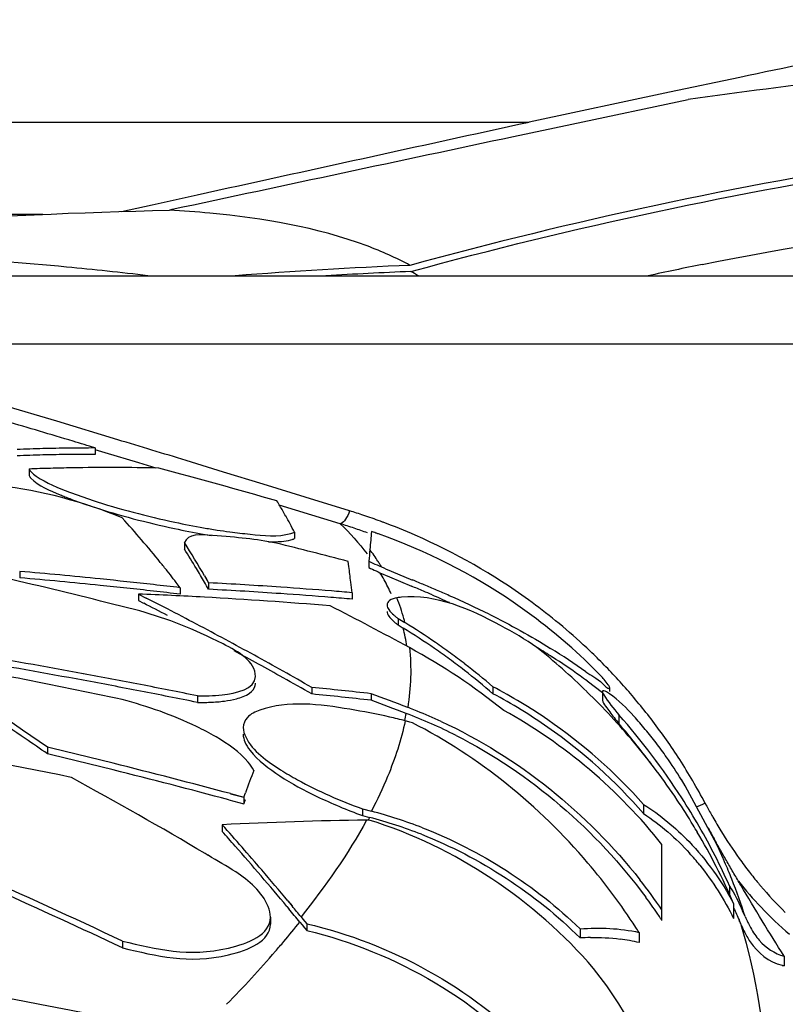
# Model space of a CAD drawing. Header units: millimetres. Extents: x 0 to 297, y 0 to 210.
# Tile 91 of 108: x 218.05 to 221.77, y 170.32 to 175.1. Entities that reach past the tile are written whole.
import ezdxf

# ---------------------------------------------------------------- set-up
doc = ezdxf.new("R2010")
doc.units = ezdxf.units.MM
doc.header["$LTSCALE"] = 16.335
doc.layers.get('0').update_dxf_attribs({"linetype": 'CONTINUOUS'})
doc.layers.add('08_SURFACES', color=7, linetype='CONTINUOUS')

msp = doc.modelspace()

# ---------------------------------------------------------------- linework, layer by layer
at = {"color": 7, "linetype": 'Continuous'}
for p, q in [((221.5458, 174.819), (221.2048, 174.7469)), ((221.2048, 174.7469), (220.5235, 174.6026)), ((215.9155, 174.6026), (220.5235, 174.6026)), ((218.6959, 174.2018), (218.9132, 174.2496)), ((218.5466, 174.1689), (218.6959, 174.2018)), ((218.1653, 174.1549), (217.8085, 174.1549)), ((216.2588, 173.8568), (226.0135, 173.8568))]:
    msp.add_line(p, q, dxfattribs=at)
at = {"color": 9, "linetype": 'Continuous'}
for p, q in [((226.4457, 173.5251), (216.9673, 173.5251)), ((218.2325, 173.1514), (217.97, 173.2302)), ((218.5281, 173.0622), (218.2325, 173.1514)), ((218.4677, 172.9985), (218.4185, 173.0132)), ((218.6301, 172.9501), (218.4677, 172.9985)), ((218.7139, 172.925), (218.6301, 172.9501)), ((219.0417, 172.9056), (218.8603, 172.9611)), ((219.2343, 172.8465), (219.0417, 172.9056)), ((219.4379, 172.7838), (219.2343, 172.8465)), ((219.6526, 172.7173), (219.4379, 172.7838)), ((219.3897, 172.7209), (219.3119, 172.7446)), ((219.6077, 172.6545), (219.3897, 172.7209))]:
    msp.add_line(p, q, dxfattribs=at)
for points in [[(219.6526, 172.7173), (219.6482, 172.7061), (219.6433, 172.6955), (219.6382, 172.6857), (219.633, 172.6771), (219.6276, 172.6696)], [(219.6172, 172.6589), (219.6123, 172.6559), (219.6077, 172.6545)], [(219.6276, 172.6696), (219.6223, 172.6635), (219.6172, 172.6589)], [(221.3772, 171.2991), (221.3646, 171.2932), (221.3524, 171.288), (221.341, 171.2837), (221.3352, 171.2818)]]:
    msp.add_lwpolyline(points, dxfattribs=at)
at = {"color": 7, "linetype": 'Continuous'}
msp.add_arc((224.6741, 157.4353), 16.806, 101.36421, 102.27844, dxfattribs=at)
at = {"color": 9, "linetype": 'Continuous'}
for centre, radius, start, end in [((169.0342, 9.7344), 170.6623, 73.02481, 73.141388), ((218.7373, 169.766), 3.09, 71.4351, 72.769), ((218.7433, 169.7838), 3.0712, 69.8392, 71.4355), ((218.6977, 169.6996), 3.0919, 71.5759, 72.8845), ((218.7482, 169.7974), 3.0568, 69.5549, 69.8382), ((218.7563, 169.8187), 3.034, 66.3923, 69.5578), ((218.704, 169.7184), 3.0721, 70.2911, 71.5759), ((218.7856, 169.8835), 2.9629, 54.1564, 66.4081), ((218.8218, 169.9382), 2.8973, 50.8255, 54.103), ((218.8309, 169.9495), 2.8828, 47.3063, 50.8252), ((218.8379, 169.9573), 2.8723, 45.4415, 47.3037), ((218.8386, 169.9579), 2.8714, 43.513, 45.4417), ((218.8437, 169.9628), 2.8643, 39.4311, 43.5128), ((218.8449, 169.9639), 2.8627, 37.2751, 39.4298), ((218.8483, 169.9665), 2.8584, 35.0361, 37.2754), ((218.8449, 169.9642), 2.8625, 32.7117, 35.0346), ((218.8373, 169.9592), 2.8716, 30.3079, 32.7122), ((218.8388, 169.9601), 2.8698, 27.8117, 30.3085), ((223.4525, 172.3936), 2.3462, 207.806, 209.2741), ((223.438, 172.3855), 2.3297, 209.2754, 209.6686), ((223.4197, 172.375), 2.3086, 209.6663, 211.593), ((223.3656, 172.3411), 2.2447, 211.5796, 215.6751), ((223.2863, 172.2847), 2.1475, 215.6864, 217.9022), ((223.2376, 172.2469), 2.0858, 217.9041, 219.7962), ((223.1675, 172.2324), 2.0913, 218.8228, 223.4012), ((211.4984, 135.5494), 35.4053, 78.54971, 86.48002), ((223.2122, 172.2259), 2.0528, 219.8001, 220.2481), ((223.1251, 172.1501), 1.9373, 220.202, 225.435), ((223.036, 172.1073), 1.9097, 223.3847, 229.0985)]:
    msp.add_arc(centre, radius, start, end, dxfattribs=at)
at = {"color": 7, "linetype": 'Continuous'}
for points in [[(222.8742, 175.0987), (222.4314, 175.0057), (221.9886, 174.9125), (221.5458, 174.819)], [(218.9132, 174.2496), (219.4499, 174.3677), (219.9867, 174.4854), (220.5235, 174.6026)]]:
    msp.add_open_spline(points, degree=3, dxfattribs=at)
msp.add_open_spline([(221.3626, 173.9117), (222.1977, 174.0796), (223.6456, 174.2566), (225.1537, 174.1823), (225.726, 173.9617)], degree=3, knots=[0, 0, 0, 0, 0.58142, 1, 1, 1, 1], dxfattribs=at)
at = {"layer": '08_SURFACES', "color": 7, "linetype": 'Continuous'}
for p, q in [((220.7306, 174.5925), (221.2943, 174.712)), ((220.4481, 174.5326), (220.7306, 174.5925)), ((218.7794, 174.1753), (218.7922, 174.1795)), ((218.4188, 173.022), (218.4188, 172.9912)), ((218.0981, 172.9202), (218.0981, 172.8893)), ((219.3853, 172.6141), (219.3853, 172.583)), ((218.8516, 172.5632), (218.8516, 172.5321)), ((219.3677, 172.5762), (219.3741, 172.5781)), ((219.649, 172.4473), (219.6457, 172.4722)), ((219.7461, 172.4734), (219.7461, 172.4422)), ((219.7967, 172.45), (219.8076, 172.4452)), ((218.0528, 172.4239), (218.0528, 172.3926)), ((218.7836, 172.4065), (218.7683, 172.4258)), ((218.7836, 172.4064), (218.7683, 172.4256)), ((218.9492, 172.4025), (218.9585, 172.3865)), ((218.9492, 172.4025), (218.969, 172.3682)), ((219.7904, 172.4215), (219.7999, 172.4173)), ((219.7999, 172.4173), (219.8466, 172.3971)), ((219.8466, 172.3971), (219.9525, 172.3525)), ((219.8539, 172.4254), (219.958, 172.3819)), ((218.8317, 172.3447), (218.812, 172.3702)), ((218.8317, 172.3447), (218.812, 172.3699)), ((218.9585, 172.3865), (218.969, 172.3682)), ((218.969, 172.3682), (218.969, 172.3369)), ((218.6283, 172.3137), (218.6283, 172.2823)), ((218.6283, 172.3137), (218.6667, 172.2942)), ((218.6283, 172.3137), (218.6667, 172.2941)), ((218.8317, 172.3447), (218.8317, 172.3133)), ((219.6646, 172.3203), (219.6646, 172.2889)), ((218.6283, 172.2823), (218.654, 172.2692)), ((218.6283, 172.2823), (218.654, 172.2691)), ((218.635, 172.2319), (218.6093, 172.2384)), ((218.635, 172.2319), (218.6094, 172.2384)), ((219.8877, 172.1956), (219.8877, 172.1641)), ((219.8877, 172.1956), (219.9209, 172.1752)), ((219.8877, 172.1641), (219.913, 172.1485)), ((220.8048, 171.8924), (220.8794, 171.8371)), ((219.469, 171.861), (219.469, 171.8292)), ((219.7569, 171.8307), (219.7569, 171.7989)), ((220.3477, 171.8643), (220.3477, 171.8305)), ((220.8793, 171.841), (220.8793, 171.8)), ((220.9136, 171.8599), (220.9138, 171.8608)), ((220.9138, 171.8608), (220.9138, 171.841)), ((218.9144, 171.8202), (218.9144, 171.7883)), ((220.9581, 171.7284), (220.9581, 171.6862)), ((218.1874, 171.5711), (218.1874, 171.5389)), ((221.2798, 171.3838), (221.2615, 171.4139)), ((219.0751, 171.346), (219.14, 171.3286)), ((219.0751, 171.3459), (219.14, 171.3286)), ((219.14, 171.3286), (219.148, 171.3507)), ((221.4229, 171.1203), (221.2798, 171.3838)), ((219.067, 171.3157), (219.14, 171.2962)), ((219.0671, 171.3158), (219.14, 171.2962)), ((219.14, 171.3286), (219.14, 171.2962)), ((219.14, 171.2962), (219.148, 171.3184)), ((219.715, 171.2723), (219.715, 171.2399)), ((219.715, 171.2723), (219.7584, 171.2609)), ((221.0787, 171.294), (221.0787, 171.2494)), ((219.715, 171.2399), (219.7496, 171.2308)), ((219.7481, 171.2179), (219.7353, 171.2178)), ((219.0348, 171.1953), (219.0348, 171.1628)), ((221.4445, 171.0749), (221.4229, 171.1203)), ((221.1676, 170.7316), (221.1676, 171.0998)), ((221.4445, 171.0748), (221.4436, 171.0768)), ((221.464, 171.0322), (221.4445, 171.0748)), ((218.9668, 171.0469), (218.9526, 171.0553)), ((218.9668, 171.047), (218.9526, 171.0553)), ((221.4946, 170.8998), (221.4946, 170.8585)), ((219.3537, 170.8259), (219.3742, 170.8013)), ((219.3537, 170.8259), (219.3741, 170.8012)), ((219.3487, 170.799), (219.358, 170.7879)), ((219.3487, 170.799), (219.358, 170.7878)), ((221.515, 170.8138), (221.515, 170.7411)), ((219.2687, 170.7469), (219.2687, 170.7139)), ((219.4172, 170.7491), (219.4264, 170.7379)), ((219.4264, 170.7379), (219.4355, 170.7267)), ((219.4355, 170.7267), (219.4446, 170.7153)), ((219.4112, 170.7235), (219.4224, 170.7098)), ((219.4224, 170.7098), (219.4335, 170.696)), ((219.4335, 170.696), (219.4446, 170.6821)), ((219.4446, 170.7153), (219.4446, 170.6821)), ((220.7709, 170.6902), (220.7709, 170.6463)), ((218.551, 170.631), (218.551, 170.598)), ((221.0563, 170.6731), (221.0563, 170.6236)), ((221.7599, 170.5581), (221.7599, 170.5116))]:
    msp.add_line(p, q, dxfattribs=at)
at = {"layer": '08_SURFACES', "color": 9, "linetype": 'Continuous'}
msp.add_line((219.7496, 171.2308), (219.7428, 171.2179), dxfattribs=at)
at = {"layer": '08_SURFACES', "color": 7, "linetype": 'Continuous'}
for points in [[(219.7461, 172.4734), (219.7557, 172.4688), (219.7655, 172.4642), (219.7756, 172.4595)], [(219.7756, 172.4595), (219.786, 172.4548), (219.7967, 172.45)], [(219.7461, 172.4422), (219.7545, 172.4381), (219.7632, 172.434), (219.772, 172.4299)], [(219.772, 172.4299), (219.7811, 172.4257), (219.7904, 172.4215)], [(219.957, 171.6897), (219.9512, 171.6913), (219.9454, 171.6929), (219.9396, 171.6945), (219.9338, 171.6961), (219.9281, 171.6976), (219.9223, 171.6991)]]:
    msp.add_lwpolyline(points, dxfattribs=at)
for centre, radius, start, end in [((226.4396, 137.603), 37.464, 95.55633, 97.89391), ((218.4954, 169.0464), 5.1368, 84.6472, 86.8313), ((220.9276, 150.2607), 23.6672, 92.37869, 94.4353), ((220.9959, 148.913), 24.9865, 92.39901, 93.3471), ((219.3185, 172.7243), 1.3148, 59.4852, 61.295), ((211.0911, 149.2189), 24.9055, 73.14748, 73.92585), ((218.408, 163.7191), 9.3029, 91.88048, 92.26812), ((218.4078, 163.7254), 9.2966, 91.103, 91.88051), ((218.4077, 163.7307), 9.2912, 90.32264, 91.10298), ((211.0729, 149.1584), 24.9687, 72.89011, 73.14769), ((218.4077, 163.7324), 9.2896, 89.93145, 90.32263), ((218.408, 163.6965), 9.2947, 91.88214, 92.27013), ((218.4078, 163.701), 9.2903, 91.4934, 91.88213), ((218.4078, 163.7047), 9.2866, 91.10393, 91.4934), ((218.4077, 163.7082), 9.283, 90.32292, 91.10394), ((218.4077, 163.7098), 9.2814, 89.93139, 90.32291), ((218.4887, 162.1565), 10.7707, 91.52491, 92.07862), ((218.4886, 162.162), 10.7652, 90.96922, 91.5249), ((218.4885, 162.165), 10.7623, 88.72764, 90.96905), ((210.2009, 141.1746), 32.8749, 73.93149, 74.96774), ((217.0945, 171.4298), 2.5785, 29.95, 31.1899), ((214.75, 169.2402), 5.1277, 39.0037, 42.1717), ((216.9119, 171.3242), 2.7894, 29.3699, 29.9582), ((219.6362, 176.546), 3.9716, 257.9275, 259.9726), ((219.6377, 176.5194), 3.9763, 257.8989, 259.9353), ((219.5544, 176.057), 3.5064, 259.9554, 260.6076), ((218.8554, 169.9464), 2.8192, 70.8653, 71.3089), ((218.8548, 169.9447), 2.821, 70.5713, 70.8653), ((218.8477, 169.9288), 2.8384, 55.7233, 70.5428), ((214.7627, 169.9703), 4.8418, 30.1551, 32.3803), ((210.766, 138.2987), 35.3083, 75.43426, 76.01651), ((210.0716, 138.6707), 34.6365, 75.72976, 77.53551), ((214.9008, 170.027), 4.678, 31.019, 32.3775), ((231.1175, 171.5559), 11.4083, 175.1048, 175.38679), ((214.3202, 168.8865), 5.6844, 38.5095, 39.0481), ((209.294, 171.1133), 10.4406, 6.92259, 7.34132), ((221.7514, 176.9263), 4.8845, 246.5495, 247.1398), ((215.6832, 145.2585), 27.2686, 84.19203, 85.01476), ((214.123, 168.7301), 5.9361, 37.82171, 38.26758), ((214.5292, 169.8028), 5.112, 30.1601, 31.0258), ((215.6832, 145.252), 27.2439, 84.18673, 85.01021), ((215.6812, 145.2387), 27.2885, 83.64417, 84.19205), ((215.6816, 145.2368), 27.2592, 83.91251, 84.18677), ((215.6798, 145.226), 27.3013, 83.37041, 83.64419), ((214.2891, 169.6629), 5.39, 29.7425, 30.1639), ((217.9345, 152.2818), 20.113, 86.05368, 87.05163), ((207.7867, 170.9295), 11.959, 6.67841, 6.92617), ((213.7494, 157.5897), 16.013, 66.98301, 67.20893), ((213.7228, 157.4106), 16.2179, 67.17146, 67.38946), ((216.4423, 163.8713), 9.2081, 66.76846, 67.17098), ((215.6807, 145.2279), 27.2681, 83.63838, 83.91251), ((217.8035, 151.2754), 21.0544, 87.31526, 87.7548), ((215.6797, 145.2194), 27.2766, 83.36436, 83.63838), ((217.8031, 151.2662), 21.0636, 86.88262, 87.31526), ((217.9345, 152.2689), 20.0946, 86.04998, 87.04892), ((217.9328, 152.2573), 20.1376, 85.35147, 86.05371), ((217.9328, 152.2445), 20.1191, 85.35463, 86.05001), ((217.9315, 152.2409), 20.1541, 85.06694, 85.35152), ((216.2595, 163.5017), 9.5903, 66.70398, 66.97457), ((217.4952, 166.324), 6.539, 66.17837, 66.76887), ((218.1997, 167.9069), 4.8064, 63.6957, 66.2402), ((210.3525, 155.9299), 18.3273, 62.66014, 63.06623), ((210.3515, 155.9444), 18.3428, 62.68185, 63.04293), ((217.8014, 151.2385), 21.0914, 85.2205, 86.88227), ((211.2377, 156.0075), 18.2558, 61.521, 62.88327), ((217.9315, 152.228), 20.1356, 85.0624, 85.35468), ((218.8634, 169.9546), 2.8082, 46.6388, 55.6904), ((210.2706, 155.7884), 18.5185, 61.69729, 62.68085), ((218.1317, 169.2691), 3.4128, 55.4019, 58.3804), ((218.1414, 169.2693), 3.3806, 55.3279, 58.3953), ((210.1452, 155.5556), 18.783, 60.7252, 61.69725), ((218.1382, 169.2788), 3.401, 53.9142, 55.3996), ((212.2206, 138.7793), 33.7121, 79.50473, 80.46579), ((210.1335, 155.5182), 18.7936, 60.70244, 61.53032), ((218.4746, 169.352), 3.0752, 51.2248, 61.4829), ((218.1478, 169.2788), 3.3692, 53.796, 55.3255), ((218.1397, 169.2809), 3.3985, 52.4329, 53.9145), ((218.4652, 169.4395), 3.3515, 45.7591, 51.3032), ((218.9007, 169.2905), 3.2243, 57.444, 58.9589), ((218.8348, 169.1688), 3.3938, 54.6444, 58.1163), ((211.5222, 138.3898), 34.1442, 78.1214, 79.85232), ((208.7404, 157.9704), 16.5597, 55.21633, 57.90925), ((212.2206, 138.7788), 33.6814, 79.49504, 80.457), ((218.149, 169.2805), 3.3671, 52.271, 53.7964), ((218.1376, 169.2783), 3.4018, 49.4823, 52.4314), ((218.9336, 169.3449), 3.1608, 54.4786, 57.4151), ((218.8833, 169.9767), 2.7785, 44.3589, 46.6248), ((212.2198, 138.7747), 33.7168, 79.02565, 79.50473), ((210.0459, 155.3778), 18.9866, 60.2443, 60.72606), ((218.1465, 169.2773), 3.3711, 49.2339, 52.2693), ((220.0707, 171.2179), 1.0633, 39.8658, 41.2734), ((212.2197, 138.7742), 33.6861, 79.0155, 79.49504), ((212.2196, 138.774), 33.7175, 78.54745, 79.02565), ((210.0437, 155.3578), 18.9775, 60.22088, 60.70299), ((218.6949, 169.0084), 3.5733, 53.8108, 54.4985), ((208.6954, 157.8862), 16.6281, 55.64117, 56.98406), ((212.2196, 138.7735), 33.6868, 78.53685, 79.01551), ((216.9465, 146.5181), 25.4682, 83.66446, 84.31579), ((216.9465, 146.5102), 25.4444, 83.65849, 84.31043), ((208.8572, 142.4789), 31.3102, 69.28066, 69.62761), ((219.1713, 169.6111), 2.5418, 58.9271, 62.4316), ((219.1725, 169.6101), 2.5123, 58.5294, 62.108), ((218.496, 169.4713), 3.3072, 39.9546, 45.7562), ((208.8571, 142.4747), 31.2844, 69.27763, 69.60984), ((219.1591, 169.5908), 2.5655, 55.4734, 58.9279), ((219.0615, 169.4485), 2.4449, 66.1761, 69.2733), ((219.0677, 169.4727), 2.45, 68.9543, 69.2807), ((219.0644, 169.4642), 2.4591, 68.1256, 68.954), ((219.0539, 169.4386), 2.4867, 65.2201, 68.1219), ((219.16, 169.5897), 2.5362, 55.0065, 58.5302), ((218.4471, 169.5092), 3.3512, 32.8122, 41.4696), ((219.1931, 168.8935), 2.8989, 75.4298, 76.9589), ((219.0469, 169.4154), 2.4811, 63.1171, 66.1768), ((219.1343, 169.5584), 2.6063, 41.7521, 55.4268), ((223.6335, 173.8501), 3.4409, 218.3477, 218.9675), ((218.4397, 169.5032), 3.3329, 36.6306, 40.9192), ((219.4894, 170.3327), 2.0753, 39.6818, 41.9973), ((219.1349, 169.5577), 2.5768, 41.0341, 54.9582), ((219.4658, 170.3131), 2.106, 37.3811, 39.6822), ((211.5798, 138.3829), 33.719, 78.49848, 80.11012), ((208.522, 157.6311), 16.9366, 55.20218, 55.64389), ((218.534, 169.5033), 3.2576, 33.7872, 39.9527), ((219.4456, 170.2976), 2.1315, 35.0844, 37.3814), ((210.2506, 138.4016), 34.1058, 76.26793, 76.54334), ((210.2506, 138.4014), 34.0747, 76.25515, 76.53082), ((210.2504, 138.4006), 34.1069, 75.9926, 76.26793), ((210.2504, 138.4004), 34.0758, 75.97956, 76.25515), ((210.2501, 138.3994), 34.1081, 75.00483, 75.99259), ((219.412, 170.2743), 2.1723, 31.639, 35.0787), ((210.2501, 138.3993), 34.077, 75.0048, 75.97955), ((227.5318, 168.3205), 8.9146, 159.38649, 160.12808), ((207.3874, 151.481), 22.7357, 59.42387, 61.30676), ((218.5727, 169.5298), 3.2107, 31.19, 33.7783), ((218.5331, 169.5659), 3.2481, 27.0639, 32.7939), ((206.579, 145.3325), 27.9883, 64.67516, 67.9407), ((219.1694, 169.0279), 2.3094, 68.7526, 75.2252), ((220.0033, 151.9732), 19.2465, 90.79793, 92.88441), ((219.1689, 169.0283), 2.2778, 71.8969, 75.2288), ((208.8764, 162.1056), 13.6314, 40.59958, 41.82191), ((209.0487, 162.2346), 13.3953, 41.3931, 41.79864), ((219.1681, 169.0257), 2.2805, 68.5858, 71.8982), ((218.5913, 169.5412), 3.1889, 30.4974, 31.1876), ((218.6109, 169.5525), 3.1662, 27.0597, 30.5006), ((227.5897, 174.5377), 7.0491, 208.43345, 208.92827), ((206.5634, 145.2911), 28.0025, 64.6537, 67.37581), ((208.782, 162.0001), 13.7504, 40.59323, 41.39137), ((207.224, 151.202), 23.0589, 58.99973, 59.38618), ((220.3567, 170.2005), 1.2753, 38.7973, 42.1976), ((218.6008, 169.6014), 3.1717, 24.1659, 27.0493), ((208.4095, 161.7044), 14.247, 39.80954, 40.60264), ((218.657, 169.576), 3.1145, 23.4182, 27.0611), ((208.4124, 161.6833), 14.2372, 39.81196, 40.59327), ((218.9013, 169.2333), 2.7452, 34.3581, 38.1277), ((218.8991, 169.2303), 2.7202, 34.3786, 36.3662), ((208.11, 161.4309), 14.6311, 39.4293, 39.75653), ((208.0851, 161.4337), 14.6695, 39.42139, 39.68554), ((220.4413, 170.2768), 1.2244, 23.4007, 24.1243), ((218.8984, 169.2298), 2.7211, 33.8278, 34.3788), ((218.8986, 169.23), 2.7208, 33.4967, 33.8278), ((220.4083, 170.2375), 1.2373, 22.4866, 23.5399), ((220.4161, 170.2659), 1.2518, 22.7487, 23.401), ((218.465, 169.0254), 3.0708, 32.4512, 32.9923), ((222.0671, 170.9237), 0.5578, 202.4483, 205.8729), ((220.8447, 169.5726), 1.0762, 91.2934, 93.9321), ((220.8554, 169.8144), 0.8339, 79.2699, 82.5002), ((220.8621, 169.8494), 0.7982, 75.9122, 79.267), ((221.8031, 170.7472), 0.2396, 257.1998, 259.6183)]:
    msp.add_arc(centre, radius, start, end, dxfattribs=at)
at = {"layer": '08_SURFACES', "color": 9, "linetype": 'Continuous'}
for centre, radius, start, end in [((218.847, 171.8565), 1.1267, 34.8838, 36.6686), ((218.8781, 171.8782), 1.0888, 33.1016, 34.8834), ((218.8998, 171.8924), 1.0629, 32.2095, 33.0979), ((218.9132, 171.9009), 1.047, 31.3236, 32.2095), ((218.9409, 171.8934), 1.0062, 26.8923, 31.3807), ((218.9679, 171.9074), 0.9757, 24.6408, 26.875), ((219.0015, 171.9468), 0.9473, 15.22, 21.5961), ((219.0041, 171.9475), 0.9447, 13.9445, 15.2153), ((218.9941, 171.9188), 0.9471, 8.6205, 14.0378), ((218.6731, 171.9366), 1.2698, 349.2411, 350.8708), ((219.1329, 169.9953), 2.5513, 23.5647, 23.9798), ((219.093, 169.9781), 2.5948, 21.5578, 23.5604), ((218.9788, 169.9339), 2.7172, 17.477, 21.5398), ((215.7652, 173.6425), 4.6706, 319.8107, 321.32), ((218.8273, 169.8852), 2.8466, 14.9443, 16.8578), ((214.8648, 174.4226), 5.862, 315.64657, 319.06721), ((215.4613, 173.8979), 5.0676, 319.1299, 319.8214)]:
    msp.add_arc(centre, radius, start, end, dxfattribs=at)
at = {"layer": '08_SURFACES', "color": 7, "linetype": 'Continuous'}
for points in [[(218.7922, 174.1795), (219.3441, 174.2976), (219.896, 174.4153), (220.4481, 174.5326)], [(216.1617, 173.994), (217.0302, 174.0976), (217.905, 174.1548), (218.7794, 174.1753)], [(218.1069, 172.8765), (218.1437, 172.8359), (218.1991, 172.8163), (218.2496, 172.7951)], [(220.3296, 172.2156), (220.4313, 172.1652), (220.5309, 172.1104), (220.6274, 172.0505)], [(221.0318, 171.7213), (220.9953, 171.7606), (220.9574, 171.7995), (220.9135, 171.8302)], [(221.1676, 171.0998), (220.9592, 171.3622), (220.694, 171.5879), (220.4005, 171.7495)], [(220.0962, 171.6963), (220.4694, 171.5241), (220.807, 171.2515), (221.0608, 170.9282)], [(220.1688, 171.6284), (220.5285, 171.446), (220.8504, 171.1681), (221.0895, 170.8433)], [(219.1698, 171.5559), (219.2085, 171.5056), (219.2613, 171.467), (219.3143, 171.4323)], [(219.3143, 171.4323), (219.3716, 171.3949), (219.4321, 171.3623), (219.4938, 171.3327)], [(219.4938, 171.3327), (219.5658, 171.2981), (219.6399, 171.2675), (219.715, 171.2399)], [(221.0787, 171.294), (221.1587, 171.243), (221.2329, 171.1816), (221.2986, 171.1132)], [(221.0787, 171.2494), (221.1604, 171.1951), (221.2355, 171.1298), (221.3014, 171.0571)], [(220.8357, 170.4981), (220.5532, 170.8286), (220.1633, 171.0891), (219.7481, 171.2179)], [(220.0063, 171.1803), (220.2885, 171.0706), (220.5533, 170.9007), (220.7709, 170.6902)], [(220.0007, 171.1488), (220.2861, 171.0368), (220.5534, 170.8623), (220.7709, 170.6463)], [(221.2986, 171.1132), (221.3838, 171.0243), (221.4563, 170.9221), (221.515, 170.8138)], [(221.3506, 170.9996), (221.4146, 170.92), (221.4694, 170.8325), (221.515, 170.7411)], [(221.4946, 170.8998), (221.5186, 170.8605), (221.5399, 170.8193), (221.5588, 170.7772)], [(221.7599, 170.5581), (221.6885, 170.6719), (221.6181, 170.7863), (221.5498, 170.9019)], [(220.7709, 170.6902), (220.8659, 170.6981), (220.9633, 170.694), (221.0563, 170.6731)], [(220.8204, 170.6486), (220.8684, 170.6497), (220.9167, 170.6474), (220.9643, 170.6411)], [(221.6395, 170.6349), (221.6708, 170.5991), (221.7139, 170.5701), (221.7599, 170.5581)], [(221.5948, 170.6282), (221.6304, 170.5747), (221.6873, 170.5279), (221.75, 170.5136)], [(221.3511, 168.8934), (221.3322, 169.4549), (221.1899, 170.0621), (220.8357, 170.4981)]]:
    msp.add_open_spline(points, degree=3, dxfattribs=at)
for points, knots in [([(223.135, 174.5253), (222.8706, 174.4957), (221.7965, 174.3516), (220.7338, 174.1235), (219.9453, 173.9075)], [0, 0, 0, 0, 0.245518, 1, 1, 1, 1]), ([(219.95, 173.8776), (220.7373, 174.0932), (221.7984, 174.3209), (222.871, 174.4649), (223.135, 174.4945)], [0, 0, 0, 0, 0.754488, 1, 1, 1, 1]), ([(219.9453, 173.9075), (219.8785, 173.944), (219.5701, 174.0802), (219.2331, 174.1364), (218.9746, 174.1608)], [0, 0, 0, 0, 0.226802, 1, 1, 1, 1]), ([(218.0981, 172.9202), (218.099, 172.918), (218.1017, 172.9135), (218.105, 172.9095), (218.1068, 172.9074)], [0, 0, 0, 0, 0.459593, 1, 1, 1, 1]), ([(218.0981, 172.8893), (218.099, 172.8871), (218.1017, 172.8826), (218.105, 172.8786), (218.1069, 172.8765)], [0, 0, 0, 0, 0.459415, 1, 1, 1, 1]), ([(218.1068, 172.9074), (218.1145, 172.899), (218.1718, 172.8555), (218.2391, 172.8293), (218.295, 172.8078)], [0, 0, 0, 0, 0.15972, 1, 1, 1, 1]), ([(218.5504, 172.6828), (218.3621, 172.7627), (218.0597, 172.8371), (217.7383, 172.86), (217.5752, 172.8662), (217.5443, 172.8312)], [0, 0, 0, 0, 0.595398, 0.864039, 1, 1, 1, 1]), ([(218.2496, 172.7951), (218.2571, 172.7919), (218.2725, 172.7856), (218.288, 172.7795), (218.296, 172.7765)], [0, 0, 0, 0, 0.487811, 1, 1, 1, 1]), ([(218.295, 172.8078), (218.3312, 172.7939), (218.4984, 172.7355), (218.6702, 172.6911), (218.8055, 172.6623)], [0, 0, 0, 0, 0.218575, 1, 1, 1, 1]), ([(218.296, 172.7765), (218.332, 172.7626), (218.4985, 172.7045), (218.6695, 172.6603), (218.8042, 172.6314)], [0, 0, 0, 0, 0.218775, 1, 1, 1, 1]), ([(219.3853, 172.6141), (219.3783, 172.6274), (219.3644, 172.6536), (219.35, 172.6795), (219.3428, 172.6923)], [0, 0, 0, 0, 0.506332, 1, 1, 1, 1]), ([(218.9447, 172.6351), (218.9663, 172.6313), (219.0087, 172.6242), (219.0512, 172.618), (219.072, 172.6152)], [0, 0, 0, 0, 0.511684, 1, 1, 1, 1]), ([(219.298, 172.5607), (219.1956, 172.5805), (219.0748, 172.5913), (218.8672, 172.6072), (218.8516, 172.5632)], [0, 0, 0, 0, 0.691089, 1, 1, 1, 1]), ([(219.072, 172.6152), (219.1046, 172.6108), (219.2021, 172.6009), (219.3042, 172.5897), (219.3677, 172.6073)], [0, 0, 0, 0, 0.332244, 1, 1, 1, 1]), ([(219.3677, 172.6073), (219.371, 172.6082), (219.377, 172.6102), (219.3828, 172.6127), (219.3853, 172.6141)], [0, 0, 0, 0, 0.539223, 1, 1, 1, 1]), ([(219.7589, 172.6169), (219.7575, 172.603), (219.7547, 172.5738), (219.7521, 172.5446), (219.7508, 172.5294)], [0, 0, 0, 0, 0.478713, 1, 1, 1, 1]), ([(219.2593, 172.5677), (219.2804, 172.5673), (219.3167, 172.5676), (219.353, 172.5721), (219.3677, 172.5762)], [0, 0, 0, 0, 0.580919, 1, 1, 1, 1]), ([(219.3741, 172.5781), (219.3761, 172.5788), (219.3799, 172.5803), (219.3836, 172.5821), (219.3853, 172.583)], [0, 0, 0, 0, 0.52764, 1, 1, 1, 1]), ([(220.5606, 172.0552), (220.5042, 172.0939), (220.3045, 172.2127), (220.0698, 172.3139), (219.9037, 172.2985)], [0, 0, 0, 0, 0.290705, 1, 1, 1, 1]), ([(220.0523, 172.3101), (220.066, 172.3042), (220.0936, 172.2922), (220.1211, 172.28), (220.135, 172.2738)], [0, 0, 0, 0, 0.496227, 1, 1, 1, 1]), ([(219.8823, 172.2954), (219.8698, 172.293), (219.8486, 172.2887), (219.8344, 172.269), (219.8344, 172.261)], [0, 0, 0, 0, 0.613201, 1, 1, 1, 1]), ([(219.8344, 172.261), (219.8344, 172.253), (219.8436, 172.2339), (219.8577, 172.2202), (219.8666, 172.2124)], [0, 0, 0, 0, 0.40213, 1, 1, 1, 1]), ([(219.9037, 172.2985), (219.9, 172.2981), (219.8928, 172.2973), (219.8857, 172.2961), (219.8823, 172.2954)], [0, 0, 0, 0, 0.520628, 1, 1, 1, 1]), ([(219.1962, 171.9139), (219.1962, 171.9883), (218.9537, 172.123), (218.7741, 172.192), (218.635, 172.2319)], [0, 0, 0, 0, 0.339451, 1, 1, 1, 1]), ([(219.8344, 172.2295), (219.8344, 172.2215), (219.8437, 172.2023), (219.8579, 172.1885), (219.8668, 172.1807)], [0, 0, 0, 0, 0.401892, 1, 1, 1, 1]), ([(219.8666, 172.2124), (219.8698, 172.2095), (219.8768, 172.2038), (219.8839, 172.1983), (219.8877, 172.1956)], [0, 0, 0, 0, 0.479564, 1, 1, 1, 1]), ([(219.8668, 172.1807), (219.87, 172.1779), (219.8769, 172.1722), (219.8839, 172.1668), (219.8877, 172.1641)], [0, 0, 0, 0, 0.479821, 1, 1, 1, 1]), ([(220.7986, 171.9367), (220.826, 171.9173), (220.8551, 171.9094), (220.9073, 171.8491), (220.9136, 171.8599)], [0, 0, 0, 0, 0.728239, 1, 1, 1, 1]), ([(218.9144, 171.8202), (218.9544, 171.8197), (219.043, 171.8209), (219.1962, 171.8523), (219.1962, 171.9139)], [0, 0, 0, 0, 0.393418, 1, 1, 1, 1]), ([(219.104, 171.806), (219.1263, 171.8119), (219.1636, 171.8238), (219.1916, 171.8559), (219.195, 171.8711)], [0, 0, 0, 0, 0.59726, 1, 1, 1, 1]), ([(219.195, 171.8711), (219.1954, 171.8729), (219.1959, 171.8765), (219.1961, 171.8803), (219.1961, 171.8821)], [0, 0, 0, 0, 0.497174, 1, 1, 1, 1]), ([(220.9138, 171.8608), (220.9138, 171.8657), (220.9022, 171.8789), (220.8938, 171.8911), (220.8869, 171.8995)], [0, 0, 0, 0, 0.312323, 1, 1, 1, 1]), ([(220.8808, 171.8444), (220.8803, 171.8441), (220.8795, 171.843), (220.8794, 171.8417), (220.8793, 171.841)], [0, 0, 0, 0, 0.454645, 1, 1, 1, 1]), ([(220.8793, 171.841), (220.8793, 171.8356), (220.9032, 171.7935), (220.9323, 171.7598), (220.9581, 171.7284)], [0, 0, 0, 0, 0.116063, 1, 1, 1, 1]), ([(220.9135, 171.8302), (220.9067, 171.835), (220.8977, 171.8407), (220.8838, 171.8466), (220.8808, 171.8444)], [0, 0, 0, 0, 0.692396, 1, 1, 1, 1]), ([(219.005, 171.6209), (218.9742, 171.639), (218.8292, 171.7149), (218.6736, 171.7691), (218.5504, 171.8028)], [0, 0, 0, 0, 0.218565, 1, 1, 1, 1]), ([(218.9144, 171.7883), (218.9248, 171.7882), (218.945, 171.7882), (218.9653, 171.7887), (218.9751, 171.7891)], [0, 0, 0, 0, 0.511473, 1, 1, 1, 1]), ([(218.9751, 171.7891), (218.9988, 171.79), (219.0421, 171.7933), (219.0849, 171.8009), (219.104, 171.806)], [0, 0, 0, 0, 0.544945, 1, 1, 1, 1]), ([(219.8472, 171.7176), (219.7831, 171.7324), (219.5778, 171.7699), (219.3543, 171.7997), (219.2173, 171.751)], [0, 0, 0, 0, 0.311397, 1, 1, 1, 1]), ([(220.8793, 171.8), (220.8793, 171.7888), (220.9028, 171.7597), (220.9208, 171.7331), (220.9349, 171.7153)], [0, 0, 0, 0, 0.330807, 1, 1, 1, 1]), ([(219.2173, 171.751), (219.1952, 171.7432), (219.1558, 171.7254), (219.1367, 171.684), (219.1367, 171.6664)], [0, 0, 0, 0, 0.571706, 1, 1, 1, 1]), ([(221.0407, 170.6975), (220.9701, 170.8062), (220.6764, 171.2024), (220.2806, 171.5245), (219.957, 171.6897)], [0, 0, 0, 0, 0.262906, 1, 1, 1, 1]), ([(219.1367, 171.6664), (219.1367, 171.6507), (219.1681, 171.5592), (219.2532, 171.5041), (219.3182, 171.462)], [0, 0, 0, 0, 0.168553, 1, 1, 1, 1]), ([(219.1367, 171.6344), (219.1367, 171.6216), (219.1443, 171.5928), (219.1601, 171.5685), (219.1698, 171.5559)], [0, 0, 0, 0, 0.44569, 1, 1, 1, 1]), ([(219.1879, 171.459), (219.1807, 171.473), (219.1326, 171.5404), (219.0622, 171.5874), (219.005, 171.6209)], [0, 0, 0, 0, 0.191864, 1, 1, 1, 1]), ([(219.3182, 171.462), (219.3451, 171.4446), (219.4716, 171.37), (219.6072, 171.3118), (219.715, 171.2723)], [0, 0, 0, 0, 0.218221, 1, 1, 1, 1]), ([(221.4838, 171.015), (221.4731, 171.0337), (221.4517, 171.0712), (221.4306, 171.109), (221.4202, 171.1279)], [0, 0, 0, 0, 0.498803, 1, 1, 1, 1]), ([(221.5498, 170.9019), (221.5387, 170.9206), (221.5166, 170.9582), (221.4947, 170.996), (221.4838, 171.015)], [0, 0, 0, 0, 0.499014, 1, 1, 1, 1]), ([(219.2687, 170.7469), (219.2687, 170.7646), (219.2444, 170.8588), (219.1633, 170.9233), (219.1004, 170.9673)], [0, 0, 0, 0, 0.187751, 1, 1, 1, 1]), ([(221.515, 170.7907), (221.5198, 170.7812), (221.5293, 170.7616), (221.5382, 170.7418), (221.5427, 170.7316)], [0, 0, 0, 0, 0.490134, 1, 1, 1, 1]), ([(218.551, 170.631), (218.7184, 170.5927), (218.9425, 170.5319), (219.2687, 170.6627), (219.2687, 170.7469)], [0, 0, 0, 0, 0.671293, 1, 1, 1, 1]), ([(221.5706, 170.7499), (221.5745, 170.7405), (221.5826, 170.7226), (221.5917, 170.7052), (221.5963, 170.697)], [0, 0, 0, 0, 0.51945, 1, 1, 1, 1]), ([(218.551, 170.598), (218.7185, 170.5596), (218.9427, 170.4987), (219.2687, 170.6298), (219.2687, 170.7139)], [0, 0, 0, 0, 0.671404, 1, 1, 1, 1]), ([(219.4446, 170.7153), (219.8513, 170.62), (220.6344, 170.1944), (221.0353, 169.3966), (221.1151, 168.9849)], [0, 0, 0, 0, 0.49907, 1, 1, 1, 1]), ([(219.4446, 170.6821), (219.8777, 170.5786), (220.7094, 170.0961), (221.0715, 169.2056), (221.1151, 168.7605)], [0, 0, 0, 0, 0.498951, 1, 1, 1, 1]), ([(221.5652, 170.6803), (221.5698, 170.6709), (221.579, 170.6532), (221.5895, 170.6362), (221.5948, 170.6282)], [0, 0, 0, 0, 0.521236, 1, 1, 1, 1]), ([(221.5963, 170.697), (221.6028, 170.6854), (221.6162, 170.6639), (221.6317, 170.6439), (221.6395, 170.6349)], [0, 0, 0, 0, 0.528959, 1, 1, 1, 1])]:
    msp.add_open_spline(points, degree=3, knots=knots, dxfattribs=at)
at = {"layer": '08_SURFACES', "color": 9, "linetype": 'Continuous'}
for points, knots in [([(218.6747, 173.8571), (218.5435, 173.8729), (217.9941, 173.9314), (217.4421, 173.9632), (217.0221, 173.9776)], [0, 0, 0, 0, 0.239274, 1, 1, 1, 1]), ([(221.6719, 169.5003), (221.6796, 169.6029), (221.6929, 169.978), (221.6479, 170.3561), (221.5776, 170.6193)], [0, 0, 0, 0, 0.274145, 1, 1, 1, 1])]:
    msp.add_open_spline(points, degree=3, knots=knots, dxfattribs=at)
for points in [[(219.6077, 172.6545), (219.6543, 172.6093), (219.6981, 172.5607), (219.7373, 172.5089)], [(219.9427, 172.0541), (219.9537, 171.9581), (219.9497, 171.8597), (219.9345, 171.7642)], [(219.9223, 171.6991), (219.9027, 171.6069), (219.8731, 171.5164), (219.8371, 171.4292)], [(219.8371, 171.4292), (219.8135, 171.3719), (219.787, 171.3158), (219.7584, 171.2609)], [(219.7353, 171.2178), (219.6445, 171.0522), (219.5352, 170.8965), (219.4172, 170.7491)]]:
    msp.add_open_spline(points, degree=3, dxfattribs=at)

doc.saveas('drawing.dxf')
